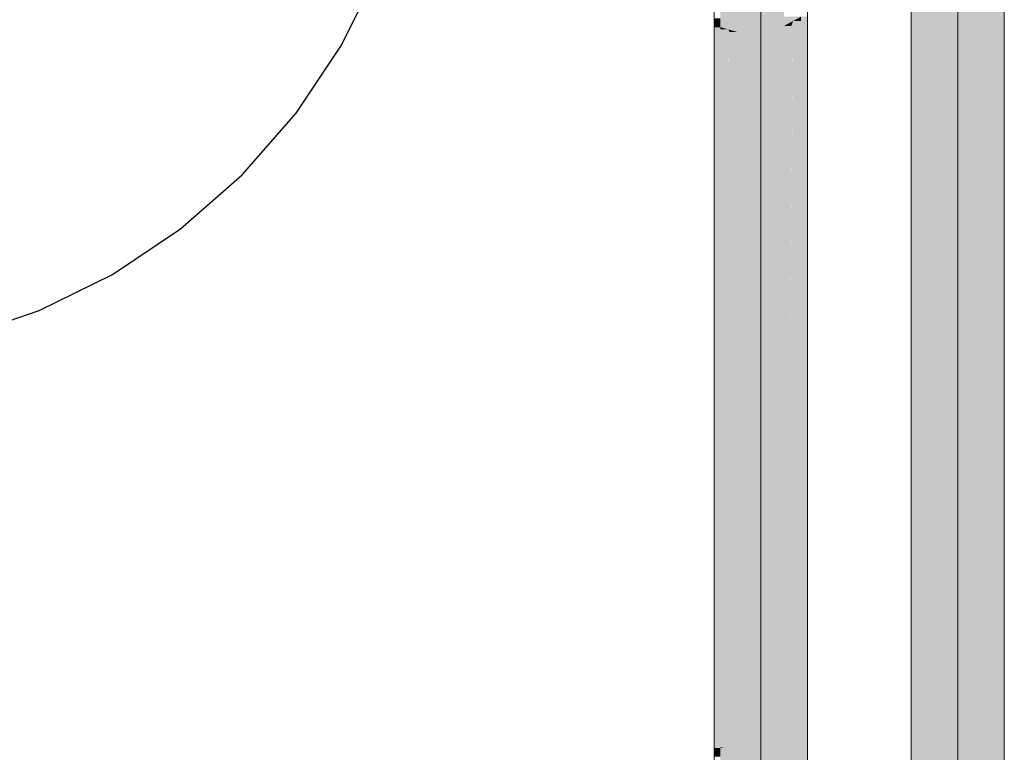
# Model space of a CAD drawing. Extents: x -223 to 557, y -138 to 606.
# Tile 133 of 256: x 27.1 to 39.37, y 57.49 to 66.62. Entities that reach past the tile are written whole.
import ezdxf

# ---------------------------------------------------------------- set-up
doc = ezdxf.new("R2010")
doc.units = 0
doc.layers.get('0').update_dxf_attribs({"lineweight": 35})
doc.layers.add('0-Shading', color=7, linetype='Continuous', lineweight=35)
doc.layers.add('5_EG-TÜRSTEMPEL', color=7, linetype='Continuous', lineweight=25)
doc.layers.add('H_Ruecklauf_OG', color=5, linetype='Continuous', lineweight=18, true_color=0x0000ff)
doc.layers.add('H_Vorlauf_OG', color=1, linetype='Continuous', lineweight=18, true_color=0xff0000)

# ---------------------------------------------------------------- blocks, each defined once
blk = doc.blocks.new('Shading-A07ALDT51N', base_point=(35.834, 66.523))
at = {"layer": '0-Shading', "color": 172, "true_color": 0x0000d9}
for points in [[(36.046, 66.523), (35.834, 66.523), (36.046, 78.627)], [(35.834, 66.523), (36.046, 78.627), (35.834, 78.627)], [(36.626, 66.539), (36.838, 66.655), (36.626, 66.655)], [(36.74, 66.601), (36.838, 66.601), (36.838, 66.655)], [(35.933, 66.495), (35.834, 66.495), (35.834, 66.523)], [(36.046, 66.463), (36.046, 66.523), (35.834, 66.523)], [(35.926, 65.701), (35.834, 65.701), (35.933, 66.495)], [(35.834, 65.701), (35.933, 66.495), (35.834, 66.495)], [(36.046, 66.236), (35.931, 66.236), (35.933, 66.495)], [(36.046, 66.463), (35.947, 66.463), (35.933, 66.495)], [(36.737, 66.312), (36.626, 66.312), (36.74, 66.601)], [(36.626, 54.16), (36.838, 54.16), (36.74, 66.601)], [(36.715, 66.539), (36.626, 66.539), (36.74, 66.601)], [(36.626, 66.312), (36.715, 66.539), (36.626, 66.539)], [(36.838, 54.16), (36.74, 66.601), (36.838, 66.601)], [(36.046, 66.236), (36.046, 66.463), (35.947, 66.463)], [(36.046, 66.005), (35.929, 66.005), (36.046, 66.236)], [(35.929, 66.005), (36.046, 66.236), (35.931, 66.236)], [(36.626, 54.16), (36.737, 66.312), (36.626, 66.312)], [(35.926, 65.701), (36.046, 66.005), (35.929, 66.005)], [(36.046, 65.701), (35.926, 65.701), (36.046, 66.005)], [(35.834, 65.465), (35.926, 65.701), (35.834, 65.701)], [(35.925, 65.465), (35.834, 65.465), (35.926, 65.701)], [(36.046, 57.604), (35.861, 57.604), (36.046, 65.701)], [(35.861, 57.604), (36.046, 65.701), (35.926, 65.701)], [(35.861, 57.552), (35.834, 57.552), (35.925, 65.465)], [(35.834, 57.552), (35.925, 65.465), (35.834, 65.465)], [(35.834, 57.544), (35.861, 57.552), (35.834, 57.552)], [(35.861, 57.544), (35.834, 57.544), (35.861, 57.552)], [(35.834, 54.16), (36.046, 54.16), (35.861, 57.552)], [(35.834, 54.16), (35.861, 57.544), (35.834, 57.544)], [(35.861, 57.552), (36.046, 57.604), (35.861, 57.604)], [(35.861, 57.552), (36.046, 57.552), (36.046, 57.604)], [(36.046, 54.16), (35.861, 57.552), (36.046, 57.552)]]:
    blk.add_solid(points, dxfattribs=at)
at = {"layer": '0-Shading', "color": 5, "true_color": 0x0000fa}
for points in [[(36.336, 66.469), (36.046, 66.469), (36.336, 78.546)], [(36.046, 66.469), (36.336, 78.546), (36.046, 78.546)], [(36.626, 66.539), (36.336, 66.539), (36.626, 78.546)], [(36.336, 66.539), (36.626, 78.546), (36.336, 78.546)], [(36.626, 66.469), (36.336, 66.469), (36.626, 66.539)], [(36.336, 66.469), (36.626, 66.539), (36.336, 66.539)], [(36.336, 66.463), (36.046, 66.463), (36.336, 66.469)], [(36.046, 66.463), (36.336, 66.469), (36.046, 66.469)], [(36.336, 66.236), (36.046, 66.236), (36.336, 66.463)], [(36.046, 66.236), (36.336, 66.463), (36.046, 66.463)], [(36.626, 66.312), (36.336, 66.312), (36.626, 66.469)], [(36.336, 66.312), (36.626, 66.469), (36.336, 66.469)], [(36.224, 66.144), (36.046, 66.144), (36.046, 66.236)], [(36.336, 66.086), (36.336, 66.236), (36.046, 66.236)], [(36.336, 66.086), (36.626, 66.312), (36.336, 66.312)], [(36.626, 66.174), (36.448, 66.174), (36.626, 66.312)], [(36.046, 66.005), (36.224, 66.144), (36.046, 66.144)], [(36.336, 66.086), (36.15, 66.086), (36.224, 66.144)], [(36.617, 66.086), (36.336, 66.086), (36.448, 66.174)], [(36.626, 66.082), (36.626, 66.174), (36.448, 66.174)], [(36.046, 66.005), (36.336, 66.086), (36.15, 66.086)], [(36.336, 66.005), (36.046, 66.005), (36.336, 66.086)], [(36.336, 57.604), (36.046, 57.604), (36.336, 66.005)], [(36.046, 57.604), (36.336, 66.005), (36.046, 66.005)], [(36.626, 66.082), (36.617, 66.086), (36.336, 66.086)], [(36.336, 66.082), (36.626, 66.082), (36.336, 66.086)], [(36.336, 54.16), (36.626, 54.16), (36.336, 66.082)], [(36.626, 54.16), (36.336, 66.082), (36.626, 66.082)], [(36.336, 57.598), (36.336, 57.604), (36.046, 57.604)], [(36.046, 57.598), (36.336, 57.598), (36.046, 57.604)], [(36.046, 54.16), (36.336, 54.16), (36.046, 57.598)], [(36.336, 54.16), (36.046, 57.598), (36.336, 57.598)]]:
    blk.add_solid(points, dxfattribs=at)
at = {"layer": '0-Shading', "color": 174, "true_color": 0x0000a0}
for points in [[(35.834, 66.523), (35.756, 66.523), (35.756, 66.632)], [(35.834, 66.523), (35.834, 66.632), (35.756, 66.632)], [(36.838, 54.16), (36.916, 54.16), (36.838, 66.655)], [(36.916, 54.16), (36.838, 66.655), (36.916, 66.655)], [(35.834, 65.465), (35.756, 65.465), (35.834, 66.523)], [(35.756, 65.465), (35.834, 66.523), (35.756, 66.523)], [(35.756, 64.755), (35.834, 65.465), (35.756, 65.465)], [(35.834, 64.755), (35.756, 64.755), (35.834, 65.465)], [(35.834, 57.544), (35.756, 57.544), (35.834, 64.755)], [(35.756, 57.544), (35.834, 64.755), (35.756, 64.755)], [(35.756, 57.435), (35.834, 57.544), (35.756, 57.544)], [(35.756, 57.435), (35.834, 57.435), (35.834, 57.544)]]:
    blk.add_solid(points, dxfattribs=at)
blk = doc.blocks.new('Shading-A07ALDT71N', base_point=(38.5, 56.16))
at = {"layer": '0-Shading', "color": 14, "true_color": 0xa00000}
for points in [[(39.292, 56.16), (39.37, 56.16), (39.292, 66.978)], [(39.37, 56.16), (39.292, 66.978), (39.37, 66.978)], [(38.21, 56.16), (38.287, 56.16), (38.21, 66.846)], [(38.287, 56.16), (38.21, 66.846), (38.287, 66.846)]]:
    blk.add_solid(points, dxfattribs=at)
at = {"layer": '0-Shading', "color": 12, "true_color": 0xd90000}
for points in [[(39.08, 56.16), (39.292, 56.16), (39.08, 66.862)], [(39.292, 56.16), (39.08, 66.862), (39.292, 66.862)], [(38.287, 56.16), (38.5, 56.16), (38.287, 66.786)], [(38.5, 56.16), (38.287, 66.786), (38.5, 66.786)]]:
    blk.add_solid(points, dxfattribs=at)
at = {"layer": '0-Shading', "color": 1, "true_color": 0xfa0000}
for points in [[(38.5, 56.16), (38.79, 56.16), (38.5, 66.786)], [(38.79, 56.16), (38.5, 66.786), (38.79, 66.786)], [(38.79, 56.16), (39.08, 56.16), (38.79, 66.792)], [(39.08, 56.16), (38.79, 66.792), (39.08, 66.792)]]:
    blk.add_solid(points, dxfattribs=at)
blk = doc.blocks.new('Referenz-A07ALDUO1N', base_point=(-167.675, -99.33))
at = {"layer": '5_EG-TÜRSTEMPEL', "color": 0, "lineweight": -2}
for p, q in [((31.115, 66.299), (31.566, 67.214)), ((30.548, 65.451), (31.115, 66.299)), ((29.875, 64.684), (30.548, 65.451)), ((29.108, 64.011), (29.875, 64.684)), ((28.26, 63.444), (29.108, 64.011)), ((27.345, 62.993), (28.26, 63.444)), ((26.378, 62.665), (27.345, 62.993))]:
    blk.add_line(p, q, dxfattribs=at)
blk = doc.blocks.new('Rohr - 1703-A07ALE1C1N', base_point=(-36.69, 53.29))
at = {"color": 0, "linetype": 'ByBlock', "lineweight": -2, "ltscale": 0.18}
blk.add_line((36.336, 136.769), (36.336, 53.29), dxfattribs=at)
blk = doc.blocks.new('Rohr - 1703-A07ALE1I1N', base_point=(-34.571, 55.29))
at = {"color": 0, "linetype": 'ByBlock', "lineweight": -2, "ltscale": 0.18}
blk.add_line((38.79, 138.553), (38.79, 55.29), dxfattribs=at)
blk = doc.blocks.new('Geometrie-A07ALE461N', base_point=(-37.27, 52.71))
at = {"layer": 'H_Ruecklauf_OG'}
for p, q in [((35.756, 136.499), (35.756, 54.16)), ((36.916, 54.16), (36.916, 136.499))]:
    blk.add_line(p, q, dxfattribs=at)
blk = doc.blocks.new('Geometrie-A07ALE481N', base_point=(-35.151, 54.71))
at = {"layer": 'H_Vorlauf_OG'}
for p, q in [((38.21, 138.283), (38.21, 56.16)), ((39.37, 56.16), (39.37, 138.283))]:
    blk.add_line(p, q, dxfattribs=at)

msp = doc.modelspace()

# ---------------------------------------------------------------- block references
at = {"color": 251, "lineweight": 25, "ltscale": 0.25, "true_color": 0x585858}
msp.add_blockref('Referenz-A07ALDUO1N', (-167.675, -99.33), dxfattribs=at)
for name, p in [('Shading-A07ALDT51N', (35.834, 66.523)), ('Shading-A07ALDT71N', (38.5, 56.16))]:
    msp.add_blockref(name, p)
at = {"linetype": 'Continuous', "ltscale": 0.35}
for name, p in [('Geometrie-A07ALE461N', (-37.27, 52.71)), ('Geometrie-A07ALE481N', (-35.151, 54.71))]:
    msp.add_blockref(name, p, dxfattribs=at)
at = {"layer": 'H_Ruecklauf_OG', "ltscale": 0.18}
msp.add_blockref('Rohr - 1703-A07ALE1C1N', (-36.69, 53.29), dxfattribs=at)
at = {"layer": 'H_Vorlauf_OG', "ltscale": 0.18}
msp.add_blockref('Rohr - 1703-A07ALE1I1N', (-34.571, 55.29), dxfattribs=at)

doc.saveas('drawing.dxf')
